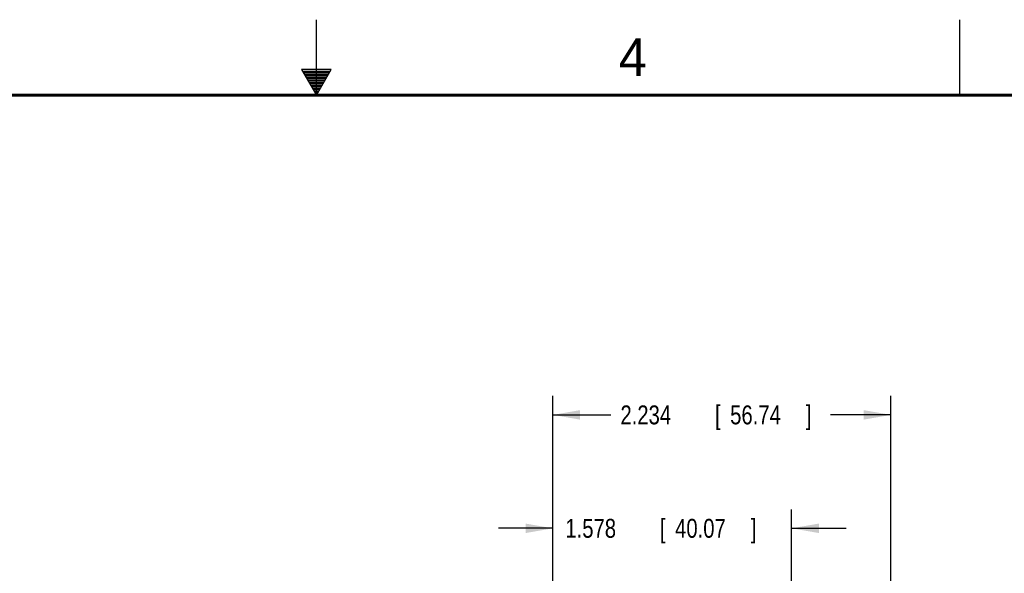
# Model space of a CAD drawing. Header units: inches. Extents: x 0 to 34, y 0 to 22.
# Tile 87 of 112: x 15 to 21.5, y 18.3 to 22. Entities that reach past the tile are written whole.
import ezdxf

# ---------------------------------------------------------------- set-up
doc = ezdxf.new("R2010")
doc.units = ezdxf.units.IN
doc.header["$LTSCALE"] = 1.87
doc.header["$MEASUREMENT"] = 0
doc.layers.get('0').update_dxf_attribs({"linetype": 'CONTINUOUS'})
doc.layers.add('DIMENSIONS', color=7, linetype='CONTINUOUS')
doc.styles.get("Standard").update_dxf_attribs({"font": 'txt', "width": 0.8})
doc.dimstyles.get("Standard").update_dxf_attribs({"dimtxt": 0.125, "dimasz": 0.18, "dimexe": 0.18, "dimexo": 0.0625, "dimgap": 0.09, "dimtad": 0, "dimtih": 1, "dimtoh": 1, "dimdec": 3, "dimzin": 4, "dimdsep": 46, "dimtxsty": 'STANDARD', "dimblk": '_FILLED', "dimblk1": '_FILLED', "dimblk2": '_FILLED', "dimcen": 0.09, "dimadec": 0, "dimazin": 0, "dimtol": 1, "dimtp": 0.01, "dimtm": 0.01, "dimtfac": 1, "dimtdec": 3, "dimtofl": 0, "dimtmove": 0, "dimatfit": 3, "dimldrblk": '_FILLED', "dimfxl": 1, "dimtolj": 1, "dimtzin": 4, "dimarcsym": 0})

# ---------------------------------------------------------------- blocks, each defined once
blk = doc.blocks.new('_FILLED')
at = {"color": 0, "linetype": 'BYBLOCK'}
blk.add_solid([(0, 0), (-1, 0.174), (-1, -0.174)], dxfattribs=at)
blk = doc.blocks.new('*D15')
at = {"layer": 'DIMENSIONS', "color": 2, "linetype": 'CONTINUOUS'}
for p, q in [((18.5621, 17.8072), (18.5621, 19.5118)), ((20.796, 17.2973), (20.796, 19.5118)), ((18.5621, 19.3868), (18.9462, 19.3868)), ((20.796, 19.3868), (20.3962, 19.3868))]:
    blk.add_line(p, q, dxfattribs=at)
at = {"layer": 'DIMENSIONS', "color": 2, "linetype": 'CONTINUOUS', "xscale": 0.18, "yscale": 0.18, "zscale": 0.18, "rotation": 180}
blk.add_blockref('_FILLED', (18.5621, 19.3868), dxfattribs=at)
at = {"layer": 'DIMENSIONS', "color": 2, "linetype": 'CONTINUOUS', "xscale": 0.18, "yscale": 0.18, "zscale": 0.18}
blk.add_blockref('_FILLED', (20.796, 19.3868), dxfattribs=at)
at = {"layer": 'DIMENSIONS', "color": 2, "linetype": 'CONTINUOUS', "width": 0.8}
for s, p in [('2.234', (19.0087, 19.3243)), ('[', (19.6337, 19.3243)), ('56.74', (19.7337, 19.3243)), (']', (20.2337, 19.3243))]:
    blk.add_text(s, height=0.125, dxfattribs=at).set_placement(p)
blk = doc.blocks.new('*D22')
at = {"layer": 'DIMENSIONS', "color": 2, "linetype": 'CONTINUOUS'}
for p, q in [((18.5621, 17.8072), (18.5621, 18.7618)), ((20.1396, 17.0795), (20.1396, 18.7618)), ((18.5621, 18.6368), (18.2021, 18.6368)), ((20.1396, 18.6368), (20.4996, 18.6368))]:
    blk.add_line(p, q, dxfattribs=at)
at = {"layer": 'DIMENSIONS', "color": 2, "linetype": 'CONTINUOUS', "xscale": 0.18, "yscale": 0.18, "zscale": 0.18}
blk.add_blockref('_FILLED', (18.5621, 18.6368), dxfattribs=at)
at = {"layer": 'DIMENSIONS', "color": 2, "linetype": 'CONTINUOUS', "xscale": 0.18, "yscale": 0.18, "zscale": 0.18, "rotation": 180}
blk.add_blockref('_FILLED', (20.1396, 18.6368), dxfattribs=at)
at = {"layer": 'DIMENSIONS', "color": 2, "linetype": 'CONTINUOUS', "width": 0.8}
for s, p in [('1.578', (18.645, 18.5743)), ('[', (19.27, 18.5743)), ('40.07', (19.37, 18.5743)), (']', (19.87, 18.5743))]:
    blk.add_text(s, height=0.125, dxfattribs=at).set_placement(p)

msp = doc.modelspace()

# ---------------------------------------------------------------- linework, layer by layer
at = {"color": 2, "linetype": 'CONTINUOUS'}
for p, q in [((17, 21.5), (17, 22)), ((21.25, 22), (21.25, 21.5)), ((16.902, 21.6697), (17, 21.5)), ((17.098, 21.6697), (16.902, 21.6697)), ((17, 21.5), (17.098, 21.6697)), ((16.9076, 21.66), (17.0924, 21.66)), ((16.9134, 21.65), (17.0866, 21.65)), ((16.9192, 21.64), (17.0808, 21.64)), ((16.925, 21.63), (17.0751, 21.63)), ((16.9307, 21.62), (17.0693, 21.62)), ((16.9365, 21.61), (17.0635, 21.61)), ((16.9423, 21.6), (17.0578, 21.6)), ((16.9481, 21.59), (17.052, 21.59)), ((16.9538, 21.58), (17.0462, 21.58)), ((16.9596, 21.57), (17.0404, 21.57)), ((16.9654, 21.56), (17.0347, 21.56)), ((16.9712, 21.55), (17.0289, 21.55)), ((16.9769, 21.54), (17.0231, 21.54)), ((16.9827, 21.53), (17.0173, 21.53)), ((16.9885, 21.52), (17.0116, 21.52)), ((16.9942, 21.51), (17.0058, 21.51))]:
    msp.add_line(p, q, dxfattribs=at)
at = {"color": 7, "linetype": 'CONTINUOUS', "const_width": 0.02}
msp.add_lwpolyline([(33.5, 21.5), (0.5, 21.5)], dxfattribs=at)

# ---------------------------------------------------------------- texts
at = {"color": 2, "linetype": 'CONTINUOUS'}
msp.add_text('4', height=0.25, dxfattribs=at).set_placement((18.9977, 21.6277))

# ---------------------------------------------------------------- dimensions: what is measured, and where the dimension line sits
at = {"layer": 'DIMENSIONS', "color": 2, "linetype": 'CONTINUOUS'}
for base, p1, p2, picture, middle in [((20.796, 19.3868), (18.5621, 17.8072), (20.796, 17.2973), '*D15', (19.6712, 19.3868)), ((20.13962, 18.63681), (18.56208, 17.80719), (20.13962, 17.07948), '*D22', (19.30755, 18.63681))]:
    dim = msp.add_linear_dim(base=base, p1=p1, p2=p2, dimstyle='Standard', dxfattribs=at)
    dim.commit()
    dim.dimension.update_dxf_attribs({"geometry": picture, "text_midpoint": middle, "dimtype": 160})

doc.saveas('drawing.dxf')
